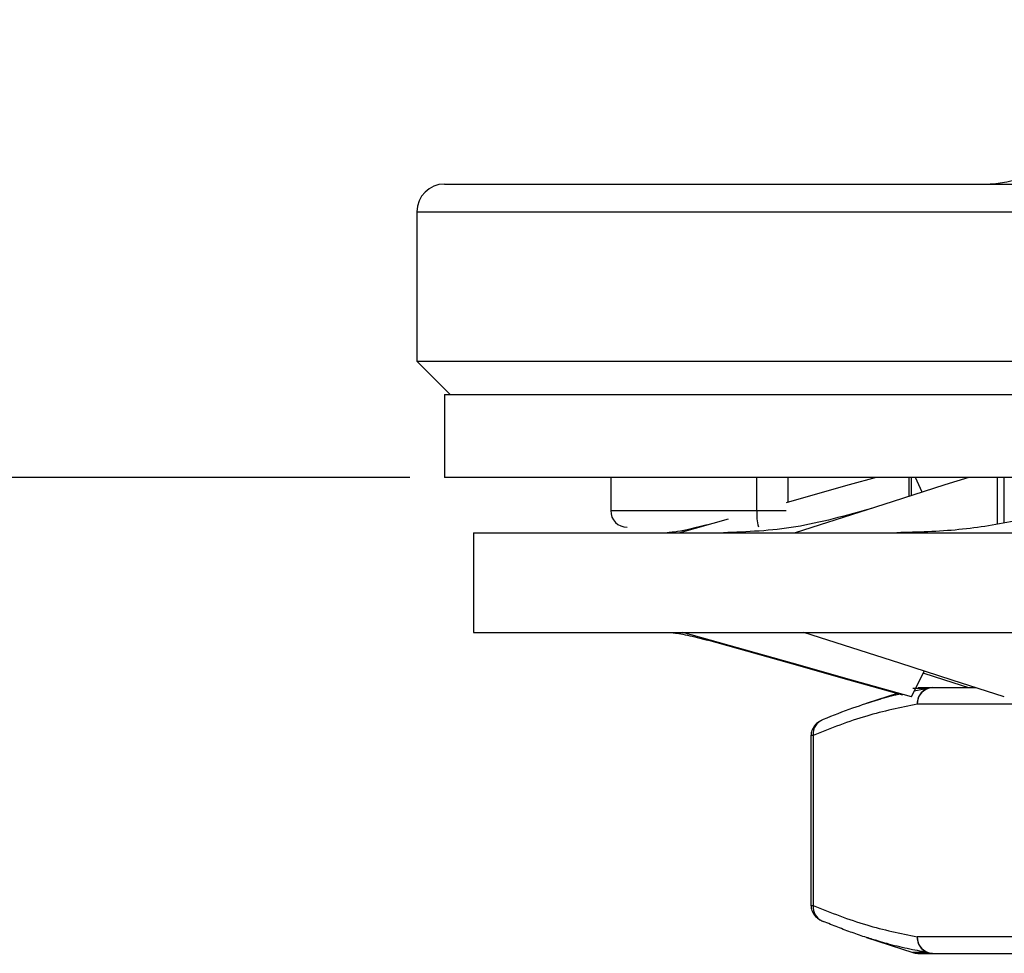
# Model space of a CAD drawing. Header units: millimetres. Extents: x 2502 to 2892, y 1247 to 1516.
# Tile 5 of 21: x 2556 to 2574, y 1437 to 1454. Entities that reach past the tile are written whole.
import ezdxf

# ---------------------------------------------------------------- set-up
doc = ezdxf.new("R2010")
doc.units = ezdxf.units.MM
doc.layers.add('尺寸线层', color=3, linetype='Continuous', lineweight=18)
doc.layers.add('粗实线层', color=7, linetype='Continuous', lineweight=35)
doc.styles.add('标准', font='txt', dxfattribs={"width": 0.667})
doc.dimstyles.new('对齐', dxfattribs={"dimtxt": 3, "dimasz": 2.5, "dimexe": 1.25, "dimexo": 0.625, "dimtad": 1, "dimdsep": 46, "dimtxsty": '标准', "dimcen": 2.5, "dimclrd": 3, "dimclre": 3, "dimclrt": 3, "dimadec": 0, "dimazin": 0, "dimtfac": 1, "dimtmove": 0, "dimatfit": 3, "dimfxl": 1, "dimarcsym": 0})

# ---------------------------------------------------------------- blocks, each defined once
blk = doc.blocks.new('*D19')
at = {"layer": 'Defpoints', "color": 0, "transparency": 16777216}
for p in [(2585.483, 1484.683), (2537.806, 1445.695), (2563.483, 1445.695)]:
    blk.add_point(p, dxfattribs=at)
at = {"layer": '尺寸线层', "color": 3, "linetype": 'Continuous', "lineweight": -2, "transparency": 16777216}
for p, q in [((2584.858, 1484.683), (2536.556, 1484.683)), ((2537.806, 1480.683), (2537.806, 1449.695)), ((2562.858, 1445.695), (2536.556, 1445.695))]:
    blk.add_line(p, q, dxfattribs=at)
at = {"layer": '尺寸线层', "color": 3, "transparency": 16777216}
for points in [[(2537.139, 1480.683), (2538.472, 1480.683), (2537.806, 1484.683)], [(2537.139, 1449.695), (2538.472, 1449.695), (2537.806, 1445.695)]]:
    blk.add_solid(points, dxfattribs=at)
at = {"layer": '尺寸线层', "color": 3, "transparency": 16777216, "insert": (2534.181, 1465.189), "char_height": 6, "attachment_point": 5, "rotation": 90, "style": '标准'}
blk.add_mtext('39', dxfattribs=at)

msp = doc.modelspace()

# ---------------------------------------------------------------- linework, layer by layer
at = {"layer": '粗实线层', "color": 7, "linetype": 'Continuous', "lineweight": 25}
for p, q in [((2562.983, 1450.495), (2562.983, 1447.795)), ((2562.983, 1447.795), (2563.583, 1447.195)), ((2562.983, 1447.795), (2607.983, 1447.795)), ((2563.483, 1447.195), (2563.483, 1445.695)), ((2563.483, 1447.195), (2607.483, 1447.195)), ((2607.483, 1445.695), (2563.483, 1445.695)), ((2566.483, 1445.695), (2566.483, 1445.095)), ((2569.683, 1445.695), (2569.683, 1445.245)), ((2571.873, 1445.351), (2571.873, 1445.695)), ((2571.915, 1445.365), (2571.915, 1445.695)), ((2572.109, 1445.427), (2571.989, 1445.695)), ((2573.473, 1444.862), (2573.473, 1445.695)), ((2573.593, 1444.881), (2573.593, 1445.695)), ((2568.605, 1444.942), (2567.73, 1444.695)), ((2564.003, 1444.695), (2564.003, 1442.895)), ((2564.003, 1444.695), (2606.963, 1444.695)), ((2564.003, 1442.895), (2606.963, 1442.895)), ((2571.915, 1441.729), (2572.147, 1442.195)), ((2571.677, 1441.796), (2571.1, 1441.608)), ((2573.076, 1441.895), (2572.297, 1441.895)), ((2574.007, 1441.595), (2572.019, 1441.595)), ((2570.1, 1441.035), (2570.1, 1437.956)), ((2570.138, 1441.033), (2570.138, 1437.958)), ((2570.299, 1437.682), (2570.323, 1437.673)), ((2571.101, 1437.382), (2571.938, 1437.11)), ((2574.007, 1437.395), (2572.019, 1437.395)), ((2572.297, 1437.095), (2574.284, 1437.095))]:
    msp.add_line(p, q, dxfattribs=at)
at = {"layer": '粗实线层', "color": 8, "linetype": 'Continuous', "lineweight": 25}
for p, q in [((2562.983, 1450.495), (2607.983, 1450.495)), ((2569.123, 1445.095), (2569.123, 1445.695)), ((2566.483, 1445.095), (2569.123, 1445.095)), ((2569.123, 1445.095), (2569.655, 1445.095)), ((2572.206, 1441.881), (2571.938, 1441.881)), ((2572.206, 1441.881), (2571.967, 1441.834)), ((2572.206, 1437.11), (2571.938, 1437.11))]:
    msp.add_line(p, q, dxfattribs=at)
at = {"layer": '粗实线层', "color": 7, "linetype": 'Continuous', "lineweight": 25, "flags": 128}
for points in [[(2571.281, 1445.695), (2570.792, 1445.558), (2569.712, 1445.254), (2569.655, 1445.237)], [(2572.95, 1445.695), (2572.519, 1445.558), (2571.566, 1445.254), (2569.817, 1444.695)], [(2571.914, 1441.729), (2570.837, 1442.033), (2569.761, 1442.337), (2567.785, 1442.895)], [(2573.593, 1441.729), (2572.649, 1442.033), (2571.705, 1442.337), (2569.974, 1442.895)], [(2571.76, 1441.761), (2570.792, 1442.033), (2569.712, 1442.337), (2568.216, 1442.759)], [(2572.95, 1441.895), (2572.519, 1442.033), (2572.128, 1442.158)]]:
    msp.add_lwpolyline(points, dxfattribs=at)
at = {"layer": '粗实线层', "color": 7, "linetype": 'Continuous', "lineweight": 25}
for centre, radius, start, end in [((2573.233, 1452.995), 2, 270, 360), ((2563.483, 1450.495), 0.5, 90, 180), ((2566.783, 1445.095), 0.3, 180, 270), ((2572.308, 1441.606), 0.289, 92.3606, 182.1804), ((2572.308, 1441.61), 0.289, 110.804, 182.927), ((2572.297, 1441.607), 0.289, 90.0072, 108.3489), ((2570.41, 1441.059), 0.273, 108.5301, 185.516), ((2572.308, 1437.384), 0.289, 177.8196, 267.6394), ((2572.308, 1437.381), 0.289, 177.0731, 249.1963), ((2572.031, 1437.395), 0.3, 252.0003, 270), ((2572.297, 1437.384), 0.289, 251.651, 269.993)]:
    msp.add_arc(centre, radius, start, end, dxfattribs=at)
at = {"layer": '粗实线层', "color": 8, "linetype": 'Continuous', "lineweight": 25}
for centre, radius, start, end in [((2569.962, 1445.031), 0.841, 175.5788, 195.9027), ((2570.412, 1437.932), 0.275, 174.6067, 245.7998)]:
    msp.add_arc(centre, radius, start, end, dxfattribs=at)
at = {"layer": '粗实线层', "color": 7, "linetype": 'Continuous', "lineweight": 25}
for points, knots in [([(2563.483, 1450.995), (2563.484, 1450.995), (2563.486, 1450.995), (2563.5, 1450.995), (2563.523, 1450.995), (2563.554, 1450.995), (2563.595, 1450.995), (2563.645, 1450.995), (2563.704, 1450.995), (2563.771, 1450.995), (2563.945, 1450.995), (2564.304, 1450.995), (2565.002, 1450.995), (2565.909, 1450.995), (2567.037, 1450.995), (2568.363, 1450.995), (2569.882, 1450.995), (2571.565, 1450.995), (2573.384, 1450.995), (2575.314, 1450.995), (2577.308, 1450.995), (2579.354, 1450.995), (2582.041, 1450.995), (2585.433, 1450.995), (2588.826, 1450.995), (2591.516, 1450.995), (2593.565, 1450.995), (2595.563, 1450.995), (2597.498, 1450.995), (2599.324, 1450.995), (2601.013, 1450.995), (2602.54, 1450.995), (2603.875, 1450.995), (2605.011, 1450.995), (2605.928, 1450.995), (2606.634, 1450.995), (2607.029, 1450.995), (2607.239, 1450.995), (2607.345, 1450.995), (2607.422, 1450.995), (2607.471, 1450.995), (2607.479, 1450.995), (2607.483, 1450.995)], [0, 0, 0, 0, 0.006488, 0.012967, 0.019439, 0.025907, 0.032374, 0.038843, 0.045316, 0.051796, 0.058285, 0.089158, 0.120038, 0.152194, 0.184357, 0.217195, 0.250041, 0.282878, 0.315724, 0.34788, 0.380043, 0.410916, 0.441796, 0.500001, 0.558206, 0.589079, 0.619959, 0.652115, 0.684278, 0.717116, 0.749961, 0.782799, 0.815645, 0.8478, 0.879964, 0.910837, 0.941717, 0.953388, 0.965036, 0.976677, 0.988327, 1, 1, 1, 1]), ([(2575.786, 1445.548), (2575.474, 1445.422), (2574.844, 1445.166), (2573.83, 1444.901), (2572.759, 1444.724), (2572.028, 1444.705), (2571.654, 1444.696)], [0, 0, 0, 0, 0.239681, 0.484317, 0.736634, 1, 1, 1, 1]), ([(2571.192, 1445.134), (2570.73, 1445.004), (2569.798, 1444.741), (2568.948, 1444.711), (2568.519, 1444.696)], [0, 0, 0, 0, 0.495574, 1, 1, 1, 1]), ([(2568.228, 1444.836), (2568.028, 1444.786), (2567.728, 1444.713), (2567.519, 1444.696), (2567.51, 1444.696), (2567.506, 1444.696)], [0, 0, 0, 0, 0.523503, 0.784844, 1, 1, 1, 1]), ([(2567.611, 1442.886), (2567.612, 1442.886), (2567.65, 1442.883), (2567.864, 1442.852), (2568.106, 1442.788), (2568.228, 1442.755)], [0, 0, 0, 0, 0.008379, 0.503247, 1, 1, 1, 1]), ([(2572.297, 1441.895), (2572.161, 1441.895), (2571.997, 1441.895), (2572.052, 1441.895), (2572.062, 1441.895)], [0, 0, 0, 0, 0.822323, 1, 1, 1, 1]), ([(2572.019, 1441.595), (2571.715, 1441.534), (2571.085, 1441.406), (2570.461, 1441.16), (2570.138, 1441.033)], [0, 0, 0, 0, 0.483501, 1, 1, 1, 1]), ([(2571.32, 1441.675), (2571.164, 1441.627), (2570.831, 1441.524), (2570.499, 1441.39), (2570.323, 1441.318)], [0, 0, 0, 0, 0.468411, 1, 1, 1, 1]), ([(2570.299, 1441.309), (2570.271, 1441.295), (2570.214, 1441.265), (2570.148, 1441.189), (2570.105, 1441.101), (2570.102, 1441.04), (2570.1, 1441.011)], [0, 0, 0, 0, 0.236874, 0.489375, 0.747327, 1, 1, 1, 1]), ([(2570.1, 1437.98), (2570.102, 1437.95), (2570.105, 1437.89), (2570.148, 1437.801), (2570.214, 1437.726), (2570.271, 1437.696), (2570.299, 1437.682)], [0, 0, 0, 0, 0.25269, 0.510655, 0.763146, 1, 1, 1, 1]), ([(2570.138, 1437.958), (2570.461, 1437.831), (2571.085, 1437.585), (2571.715, 1437.457), (2572.019, 1437.395)], [0, 0, 0, 0, 0.516489, 1, 1, 1, 1]), ([(2571.32, 1437.317), (2571.248, 1437.337), (2571.09, 1437.383), (2570.846, 1437.468), (2570.585, 1437.565), (2570.411, 1437.637), (2570.323, 1437.673)], [0, 0, 0, 0, 0.215456, 0.47378, 0.735084, 1, 1, 1, 1]), ([(2572.062, 1437.095), (2572.052, 1437.095), (2571.997, 1437.095), (2572.161, 1437.095), (2572.297, 1437.095)], [0, 0, 0, 0, 0.177677, 1, 1, 1, 1])]:
    msp.add_open_spline(points, degree=3, knots=knots, dxfattribs=at)
at = {"layer": '粗实线层', "color": 8, "linetype": 'Continuous', "lineweight": 25}
for points, knots in [([(2571.724, 1441.783), (2571.606, 1441.755), (2571.471, 1441.724), (2571.337, 1441.68), (2571.32, 1441.675)], [0, 0, 0, 0, 0.874841, 1, 1, 1, 1]), ([(2570.138, 1441.033), (2570.123, 1441.03), (2570.101, 1441.026), (2570.103, 1441.026), (2570.104, 1441.025)], [0, 0, 0, 0, 0.665822, 1, 1, 1, 1]), ([(2570.104, 1437.966), (2570.103, 1437.965), (2570.101, 1437.965), (2570.123, 1437.961), (2570.138, 1437.958)], [0, 0, 0, 0, 0.334851, 1, 1, 1, 1]), ([(2572.206, 1437.11), (2572.084, 1437.132), (2571.84, 1437.176), (2571.545, 1437.248), (2571.371, 1437.301), (2571.32, 1437.317)], [0, 0, 0, 0, 0.410878, 0.824475, 1, 1, 1, 1])]:
    msp.add_open_spline(points, degree=3, knots=knots, dxfattribs=at)

# ---------------------------------------------------------------- dimensions: what is measured, and where the dimension line sits
at = {"layer": '尺寸线层'}
dim = msp.add_linear_dim(base=(2537.806, 1445.695), p1=(2585.483, 1484.683), p2=(2563.483, 1445.695), angle=90, dimstyle='对齐', override={"dimtxt": 6, "dimasz": 4, "dimdec": 1, "dimarcsym": 1}, dxfattribs=at)
dim.commit()
dim.dimension.update_dxf_attribs({"geometry": '*D19', "text_midpoint": (2534.181, 1465.189)})

doc.saveas('drawing.dxf')
